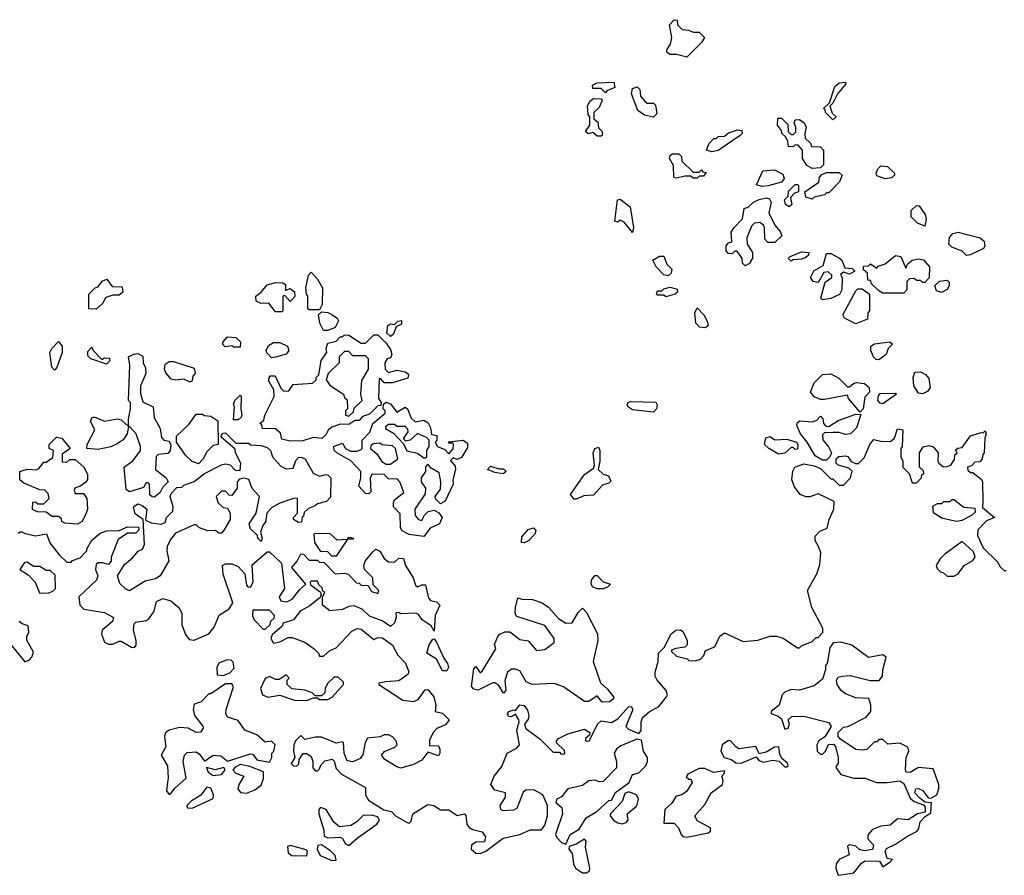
# Model space of a CAD drawing. Extents: x 2380107 to 2585170, y 384273 to 546161.
# Tile 185 of 256: x 2557829 to 2562546, y 423500 to 427600. Entities that reach past the tile are written whole.
import ezdxf

# ---------------------------------------------------------------- set-up
doc = ezdxf.new("R2010")
doc.units = 0

msp = doc.modelspace()

# ---------------------------------------------------------------- linework, layer by layer
at = {"layer": '0CON05XD'}
for points in [[(2561025, 427420), (2560975, 427432.5), (2560943, 427433), (2560930, 427445), (2560930, 427455), (2560947, 427483), (2560952.5, 427515), (2560942.5, 427575), (2560965, 427600), (2560978.3, 427598.3), (2560980, 427575), (2561003, 427553), (2561035, 427550), (2561055, 427540), (2561085, 427540), (2561110, 427515), (2561095, 427490), (2561025, 427420)], [(2560635, 427250), (2560615, 427270), (2560575, 427270), (2560573, 427287), (2560595, 427297.5), (2560675, 427300), (2560680, 427275), (2560641.7, 427258.3), (2560635, 427250)], [(2560865, 427132.5), (2560823, 427143), (2560790, 427165), (2560760, 427245), (2560765, 427270), (2560787.5, 427277.5), (2560800, 427265), (2560803, 427233), (2560821.7, 427211.7), (2560835, 427200), (2560865, 427200), (2560875, 427190), (2560881.7, 427148.3), (2560865, 427132.5)], [(2561725, 427120), (2561690, 427155), (2561688.3, 427168.3), (2561680, 427175), (2561708.3, 427201.7), (2561735, 427280), (2561755, 427297.5), (2561785, 427300), (2561787, 427293), (2561747.5, 427245), (2561725, 427200), (2561710, 427185), (2561721.7, 427151.7), (2561740, 427135), (2561725, 427120)], [(2560615, 427042.5), (2560595, 427042.5), (2560575, 427060), (2560553, 427053), (2560540, 427065), (2560560, 427095), (2560560, 427135), (2560552.5, 427145), (2560550, 427185), (2560560.7, 427209.3), (2560578.3, 427221.7), (2560615, 427220), (2560620, 427215), (2560605, 427180), (2560580, 427155), (2560580, 427125), (2560598.3, 427108.3), (2560601.7, 427081.7), (2560620, 427065), (2560620, 427045), (2560615, 427042.5)], [(2561625, 426887.5), (2561600.7, 426900.7), (2561580, 426935), (2561580, 426975), (2561558.3, 426998.3), (2561545, 427000), (2561535, 426990), (2561511.7, 426991.7), (2561508.3, 427018.3), (2561498.3, 427038.3), (2561480, 427055), (2561478.3, 427068.3), (2561460, 427095), (2561461.7, 427128.3), (2561478.3, 427128.3), (2561508.3, 427098.3), (2561510, 427065), (2561525, 427050), (2561535, 427050), (2561547, 427063), (2561547.5, 427085), (2561540, 427105), (2561545, 427120), (2561565, 427122.5), (2561587.5, 427105), (2561597.5, 427085), (2561590, 427055), (2561591.7, 427031.7), (2561618.3, 427008.3), (2561621.7, 426991.7), (2561665, 426990), (2561680, 426975), (2561680, 426905), (2561665, 426890), (2561625, 426887.5)], [(2561145, 426967.5), (2561120, 426975), (2561130, 427005), (2561155, 427030), (2561165, 427030), (2561175, 427040), (2561205, 427042.5), (2561225, 427057.5), (2561268.3, 427071.7), (2561288.3, 427068.3), (2561290, 427055), (2561280, 427045), (2561175, 426973.3), (2561145, 426967.5)], [(2561075, 426840), (2561055, 426840), (2561045, 426850), (2561015, 426850), (2560975, 426840), (2560963.6, 426843.6), (2560961.7, 426901.7), (2560942.5, 426935), (2560945, 426950), (2560955, 426957.5), (2560987.5, 426957.5), (2561000, 426945), (2561001.7, 426921.7), (2561055, 426870), (2561085, 426870), (2561095, 426880), (2561101.7, 426871.7), (2561118.3, 426868.3), (2561105, 426850), (2561085, 426850), (2561075, 426840)], [(2561975, 426837.5), (2561935, 426852.5), (2561932.5, 426865), (2561940, 426885), (2561955, 426900), (2561987, 426897), (2562020, 426865), (2562020, 426855), (2562005, 426842.5), (2561975, 426837.5)], [(2561385, 426800), (2561358.3, 426808.3), (2561390, 426875), (2561445, 426880), (2561485, 426860), (2561491.7, 426838.3), (2561479.3, 426820.7), (2561415, 426803.3), (2561385, 426800)], [(2561625, 426740), (2561595, 426750), (2561590, 426775), (2561658.3, 426821.7), (2561660, 426845), (2561671.7, 426858.3), (2561695, 426867.5), (2561755, 426867.5), (2561770, 426855), (2561756.4, 426823.6), (2561705, 426770), (2561695, 426770), (2561685, 426760), (2561635, 426750), (2561625, 426740)], [(2561515, 426702.5), (2561497.5, 426715), (2561493, 426737), (2561510, 426755), (2561511.7, 426778.3), (2561545, 426810), (2561555, 426810), (2561560, 426805), (2561560, 426775), (2561541.7, 426768.3), (2561521.7, 426748.3), (2561527.5, 426715), (2561515, 426702.5)], [(2561305, 426420), (2561292.5, 426432.5), (2561290, 426455), (2561275, 426480), (2561265, 426490), (2561255, 426490), (2561241.7, 426478.3), (2561225, 426480), (2561213, 426493), (2561213, 426517), (2561225, 426530), (2561240, 426535), (2561238.3, 426581.7), (2561252.5, 426605), (2561292.5, 426645), (2561300, 426695), (2561318.3, 426701.7), (2561343.9, 426726.1), (2561372.3, 426737.7), (2561405, 426746.7), (2561421.7, 426741.7), (2561430, 426725), (2561417.5, 426675), (2561446.7, 426615), (2561472.5, 426585), (2561480, 426565), (2561447, 426533), (2561413, 426533), (2561398.3, 426548.3), (2561397.5, 426605), (2561392.5, 426615), (2561375, 426627.5), (2561350, 426625), (2561335, 426610), (2561312.5, 426555), (2561313.6, 426523.6), (2561340, 426485), (2561340, 426455), (2561330, 426445), (2561330, 426435), (2561305, 426420)], [(2560765, 426580), (2560725, 426630), (2560705, 426640), (2560695, 426630), (2560680, 426635), (2560693, 426737), (2560705, 426740), (2560753.6, 426703.6), (2560770, 426605), (2560765, 426580)], [(2562165, 426610), (2562130, 426625), (2562100, 426655), (2562100, 426685), (2562125, 426710), (2562138.3, 426708.3), (2562167, 426667), (2562172.5, 426645), (2562165, 426610)], [(2562365, 426470), (2562345, 426490), (2562295, 426510), (2562280, 426525), (2562283, 426557), (2562300, 426575), (2562325, 426582.5), (2562430, 426555), (2562449.3, 426539.3), (2562452.5, 426515), (2562446.4, 426503.6), (2562385, 426472.5), (2562365, 426470)], [(2560935, 426372.5), (2560915, 426377.5), (2560877.5, 426415), (2560861.7, 426448.3), (2560895, 426467.5), (2560915, 426467.5), (2560929.3, 426429.3), (2560952.5, 426405), (2560950, 426385), (2560935, 426372.5)], [(2561525, 426442.5), (2561510, 426455), (2561520, 426465), (2561575, 426487.5), (2561610, 426485), (2561608.3, 426471.7), (2561595, 426460), (2561575, 426452.5), (2561535, 426450), (2561525, 426442.5)], [(2561675, 426257.5), (2561667.5, 426265), (2561688.3, 426341.7), (2561720, 426365), (2561720, 426375), (2561701.7, 426391.7), (2561681.7, 426388.3), (2561655, 426340), (2561630, 426345), (2561617.5, 426365), (2561633.6, 426396.4), (2561678.3, 426421.7), (2561695, 426480), (2561715, 426480), (2561757, 426457), (2561768.3, 426448.3), (2561781.7, 426411.7), (2561817.5, 426407.5), (2561830, 426395), (2561805, 426380), (2561775, 426390), (2561761.7, 426378.3), (2561770, 426365), (2561767.5, 426305), (2561756.1, 426283.9), (2561715, 426263.3), (2561675, 426257.5)], [(2562065, 426290), (2561965, 426290), (2561943, 426303), (2561910, 426335), (2561905, 426350), (2561891.7, 426351.7), (2561890, 426385), (2561871.7, 426401.7), (2561871.7, 426418.3), (2561895, 426420), (2561905, 426430), (2561935, 426410), (2561941.7, 426418.3), (2561975, 426430), (2562025, 426470), (2562050, 426465), (2562075, 426410), (2562081.7, 426428.3), (2562105, 426447.5), (2562135, 426453.3), (2562158.8, 426448.8), (2562187.5, 426415), (2562187, 426363), (2562165, 426340), (2562155, 426340), (2562145, 426350), (2562125, 426350), (2562115, 426360), (2562091.7, 426358.3), (2562080, 426345), (2562080, 426305), (2562065, 426290)], [(2559265, 426210), (2559215, 426210), (2559210, 426215), (2559210, 426275), (2559202.5, 426285), (2559200, 426315), (2559212.5, 426375), (2559225, 426390), (2559256.1, 426356.1), (2559278.8, 426315), (2559277.5, 426235), (2559265, 426210)], [(2558195, 426212.5), (2558160, 426215), (2558160, 426285), (2558190, 426315), (2558205, 426320), (2558223.6, 426346.4), (2558247, 426357), (2558271.7, 426321.7), (2558319.3, 426319.3), (2558322.5, 426295), (2558315, 426287.5), (2558305, 426280), (2558275, 426280), (2558241.7, 426268.3), (2558225, 426240), (2558195, 426212.5)], [(2559085, 426200), (2559055, 426200), (2559021.7, 426241.7), (2558985, 426240), (2558961.7, 426251.7), (2558960, 426275), (2558985.9, 426294.1), (2559015, 426330), (2559055, 426340), (2559089.3, 426339.3), (2559101.7, 426331.7), (2559101.7, 426301.7), (2559125, 426312.5), (2559146.1, 426296.1), (2559147, 426273), (2559125, 426250), (2559098.3, 426278.3), (2559090, 426275), (2559090, 426205), (2559085, 426200)], [(2562245, 426293.3), (2562220.7, 426300.7), (2562213, 426327), (2562235, 426347.5), (2562271.7, 426351.7), (2562281.7, 426341.7), (2562282.5, 426325), (2562273, 426307), (2562245, 426293.3)], [(2560925, 426272.5), (2560915, 426280), (2560885, 426280), (2560880, 426285), (2560885, 426300), (2560905, 426300), (2560915, 426310), (2560945, 426317.5), (2560978.3, 426308.3), (2560980, 426295), (2560970, 426285), (2560925, 426272.5)], [(2561835, 426142.5), (2561780, 426170), (2561772.5, 426185), (2561835, 426300), (2561845, 426310), (2561865, 426310), (2561900, 426285), (2561900, 426205), (2561892.5, 426195), (2561890, 426165), (2561835, 426142.5)], [(2559305, 426110), (2559285, 426110), (2559267.5, 426145), (2559260, 426185), (2559275, 426200), (2559305, 426196.2), (2559325, 426186.7), (2559349.3, 426169.3), (2559356.4, 426156.4), (2559340, 426125), (2559305, 426110)], [(2561115, 426123.3), (2561086.1, 426126.1), (2561067.5, 426145), (2561063.3, 426195), (2561075, 426220), (2561106.1, 426186.1), (2561123.3, 426155), (2561126.7, 426135), (2561115, 426123.3)], [(2559605, 426082.5), (2559588.3, 426098.3), (2559592.5, 426135), (2559605, 426142.5), (2559625, 426140), (2559640, 426155), (2559658.3, 426158.3), (2559658.3, 426141.7), (2559632.5, 426127.5), (2559618.3, 426091.7), (2559605, 426082.5)], [(2559125, 425580), (2559085, 425590), (2559078.3, 425618.3), (2559055, 425640), (2558991.7, 425641.7), (2558988.3, 425658.3), (2558980, 425665), (2558998.3, 425681.7), (2559002.5, 425705), (2559047.5, 425795), (2559047, 425827), (2559020.7, 425870.7), (2559027, 425893), (2559053, 425893), (2559080, 425835), (2559095, 425820), (2559118.3, 425821.7), (2559138.3, 425851.7), (2559231.7, 425858.3), (2559250, 425875), (2559250, 425885), (2559261.7, 425898.3), (2559273.6, 425966.4), (2559300, 426005), (2559297.5, 426025), (2559305, 426050), (2559345, 426060), (2559365, 426080), (2559375, 426080), (2559385, 426090), (2559405, 426087.5), (2559465, 426050), (2559485, 426050), (2559525, 426090), (2559545, 426090), (2559585, 426050), (2559605, 426020), (2559612.5, 425995), (2559605, 425980), (2559590, 425975), (2559577.5, 425955), (2559580, 425925), (2559595, 425910), (2559635, 425920), (2559675, 425912.5), (2559691.7, 425901.7), (2559688.3, 425881.7), (2559615, 425860), (2559575, 425860), (2559558.3, 425878.3), (2559551.7, 425878.3), (2559547.5, 425785), (2559560, 425765), (2559558.3, 425751.7), (2559545, 425750), (2559505, 425710), (2559471.7, 425698.3), (2559455, 425680), (2559435, 425680), (2559405, 425660), (2559365, 425662.5), (2559325, 425646.7), (2559307, 425633), (2559295, 425610), (2559277, 425593), (2559235, 425597.5), (2559185, 425582.5), (2559125, 425580)], [(2557995, 425920), (2557982.5, 425935), (2557973.3, 426005), (2557983.3, 426025), (2558015, 426057.5), (2558032.5, 426035), (2558032.5, 426005), (2558007, 425933), (2557995, 425920)], [(2558885, 426030), (2558855, 426030), (2558845, 426037.5), (2558813, 426033), (2558800, 426045), (2558803, 426057), (2558825, 426080), (2558865, 426077.5), (2558887, 426057), (2558885, 426030)], [(2559035, 425980), (2559013, 426003), (2559010, 426015), (2559020.7, 426039.3), (2559045, 426052.5), (2559075, 426052.5), (2559112.5, 426035), (2559117.5, 426015), (2559105, 425997.5), (2559055, 425982.5), (2559035, 425980)], [(2561945, 425970), (2561931.7, 425971.7), (2561920, 425985), (2561907.5, 426015), (2561907.5, 426035), (2561925, 426047.5), (2561997, 426057), (2562010, 426045), (2561990, 426025), (2561980, 425995), (2561945, 425970)], [(2558475, 425312.5), (2558463, 425313), (2558453, 425323), (2558450, 425375), (2558445, 425380), (2558435, 425380), (2558421.7, 425358.3), (2558355, 425337.5), (2558338.3, 425348.3), (2558330, 425455), (2558373, 425487), (2558407.5, 425535), (2558407.5, 425555), (2558387.5, 425615), (2558355, 425650), (2558350, 425650), (2558343.3, 425615), (2558325, 425587.5), (2558295, 425567.5), (2558265, 425552.5), (2558205, 425540), (2558150, 425545), (2558152.5, 425565), (2558188.8, 425635), (2558167.5, 425675), (2558175, 425692.5), (2558185, 425696.7), (2558235, 425676.7), (2558295, 425687.5), (2558315, 425682.5), (2558350, 425650), (2558350, 425685), (2558360, 425735), (2558360, 425765), (2558350, 425775), (2558356.7, 425945), (2558350, 425985), (2558375, 425997.5), (2558395, 426000), (2558418.3, 425988.3), (2558420, 425955), (2558431.7, 425931.7), (2558432.5, 425905), (2558407.5, 425845), (2558408.3, 425808.3), (2558418.3, 425768.3), (2558467.5, 425745), (2558473, 425693), (2558501.7, 425641.7), (2558508.3, 425598.3), (2558520, 425585), (2558545, 425580), (2558553, 425563), (2558550, 425535), (2558538.3, 425521.7), (2558493, 425517), (2558483, 425507), (2558480, 425445), (2558530, 425405), (2558540, 425385), (2558515, 425360), (2558502.5, 425335), (2558475, 425312.5)], [(2558245, 425950), (2558170, 425975), (2558155, 425990), (2558155, 426010), (2558175, 426030), (2558180, 426015), (2558221.7, 425971.7), (2558235, 425980), (2558258.3, 425978.3), (2558260, 425965), (2558245, 425950)], [(2559405, 425700), (2559428.3, 425721.7), (2559431.7, 425738.3), (2559470, 425775), (2559462.5, 425805), (2559468.3, 425871.7), (2559500, 425925), (2559500, 425975), (2559485, 425990), (2559425, 425990), (2559405, 426010), (2559385, 426010), (2559360, 425985), (2559360, 425955), (2559307.5, 425905), (2559297.5, 425875), (2559317, 425847), (2559380, 425805), (2559385, 425790), (2559398.3, 425778.3), (2559400, 425735), (2559390, 425725), (2559390, 425705), (2559405, 425700)], [(2558645, 425862.5), (2558615, 425877.5), (2558575, 425873.3), (2558555, 425877.5), (2558528.3, 425908.3), (2558522.5, 425925), (2558525, 425950), (2558545, 425962.5), (2558565, 425962.5), (2558665, 425930), (2558670, 425905), (2558658.3, 425891.7), (2558655, 425870), (2558645, 425862.5)], [(2561855, 425720), (2561800, 425785), (2561795, 425800), (2561685, 425780), (2561665, 425780), (2561635, 425792.5), (2561617.5, 425815), (2561635, 425860), (2561675, 425900), (2561715, 425902.5), (2561753, 425883), (2561795, 425840), (2561805, 425840), (2561823, 425857), (2561838.3, 425861.7), (2561877, 425857), (2561898.3, 425838.3), (2561900, 425815), (2561878.3, 425791.7), (2561870, 425735), (2561855, 425720)], [(2562155, 425807.5), (2562135, 425810), (2562112.5, 425845), (2562110, 425885), (2562118.3, 425911.7), (2562145, 425912.5), (2562169.3, 425899.3), (2562185, 425880), (2562191.7, 425838.3), (2562179.3, 425820.7), (2562165, 425812.5), (2562155, 425807.5)], [(2561965, 425760), (2561951.7, 425761.7), (2561940, 425775), (2561943, 425797), (2561951.7, 425808.3), (2562025, 425810), (2562030, 425805), (2561965, 425760)], [(2558875, 425682.5), (2558853, 425683), (2558857.5, 425745), (2558852.5, 425755), (2558860, 425775), (2558885, 425800), (2558890, 425795), (2558887.5, 425735), (2558892.5, 425705), (2558890, 425695), (2558875, 425682.5)], [(2559765, 425123.3), (2559695, 425132.5), (2559660.7, 425150.7), (2559652.5, 425165), (2559651.7, 425231.7), (2559620, 425265), (2559620, 425285), (2559625, 425300), (2559670, 425335), (2559650, 425385), (2559638.3, 425398.3), (2559595, 425400), (2559575, 425420), (2559518.3, 425421.7), (2559507.5, 425405), (2559511.7, 425338.3), (2559501.7, 425328.3), (2559485, 425330), (2559453.3, 425365), (2559463.8, 425405), (2559462.5, 425435), (2559416.1, 425486.1), (2559347.5, 425525), (2559337.5, 425535), (2559332.5, 425555), (2559375, 425570), (2559390, 425545), (2559413, 425533), (2559445, 425532.5), (2559465, 425540), (2559470, 425545), (2559470, 425585), (2559507, 425623), (2559520, 425665), (2559580, 425715), (2559580, 425725), (2559570, 425735), (2559571.7, 425758.3), (2559585, 425767.5), (2559605, 425760), (2559635, 425720), (2559675, 425742.5), (2559687.5, 425735), (2559705, 425690), (2559723, 425673), (2559765, 425681.2), (2559785, 425670), (2559796.7, 425645), (2559801.7, 425611.7), (2559827, 425607), (2559827.5, 425585), (2559820, 425575), (2559830, 425555), (2559865, 425540), (2559885, 425520), (2559906.1, 425543.9), (2559907.5, 425565), (2559905, 425570), (2559885, 425570), (2559883, 425577), (2559954.1, 425585.9), (2559975, 425570), (2559975, 425550), (2559945, 425502.5), (2559925, 425492.5), (2559905, 425500), (2559893, 425487), (2559915, 425460), (2559917.5, 425445), (2559903.3, 425395), (2559906.4, 425373.6), (2559867, 425293), (2559845, 425280), (2559823, 425303), (2559820, 425315), (2559845, 425350), (2559846.7, 425385), (2559838.3, 425428.3), (2559800.7, 425450.7), (2559785, 425470), (2559773, 425457), (2559772.5, 425435), (2559752.5, 425405), (2559752.5, 425385), (2559772.5, 425355), (2559771.7, 425328.3), (2559722.5, 425255), (2559723.9, 425223.9), (2559740, 425205), (2559755, 425200), (2559767.5, 425225), (2559786.2, 425243.8), (2559815, 425250), (2559836.4, 425236.4), (2559852.5, 425215), (2559840, 425185), (2559796, 425164), (2559765, 425123.3)], [(2560865, 425720), (2560765, 425731.2), (2560745, 425742.5), (2560740, 425755), (2560744.1, 425765.9), (2560755, 425770), (2560877, 425767), (2560882.5, 425755), (2560880, 425735), (2560865, 425720)], [(2558685, 425472.5), (2558655, 425482.5), (2558623.6, 425513.6), (2558580, 425575), (2558580, 425605), (2558639.3, 425660.7), (2558675, 425710), (2558705, 425710), (2558713, 425703), (2558745, 425700), (2558778.3, 425678.3), (2558780, 425565), (2558755, 425560), (2558725, 425530), (2558707.5, 425495), (2558685, 425472.5)], [(2561695, 425490), (2561675, 425490), (2561640.7, 425510.7), (2561602.5, 425575), (2561570, 425615), (2561552.5, 425655), (2561555, 425670), (2561565, 425677.5), (2561627, 425673), (2561648.3, 425681.7), (2561665, 425700), (2561677, 425687), (2561680, 425665), (2561691.7, 425651.7), (2561705, 425650), (2561750.4, 425679.5), (2561835, 425710), (2561858.3, 425708.3), (2561837.5, 425645), (2561810, 425615), (2561785, 425612.5), (2561755, 425622.5), (2561725, 425622.5), (2561685, 425620), (2561675, 425610), (2561676.7, 425586.7), (2561703.6, 425553.6), (2561717.5, 425525), (2561710, 425505), (2561695, 425490)], [(2558355, 424863.8), (2558335, 424873.3), (2558308.3, 424898.3), (2558296.7, 424935), (2558330.4, 424989.5), (2558369.3, 425020.7), (2558397, 425053), (2558416.4, 425063.6), (2558427.5, 425085), (2558420, 425205), (2558382.7, 425232.7), (2558374, 425266), (2558395, 425280), (2558415, 425272.5), (2558437.5, 425255), (2558431.7, 425201.7), (2558458.3, 425188.3), (2558507, 425183), (2558525, 425190), (2558532.5, 425215), (2558562.5, 425245), (2558563.3, 425265), (2558550, 425315), (2558555, 425330), (2558581.7, 425358.3), (2558605, 425360), (2558615, 425370), (2558665, 425386.7), (2558713.9, 425426.1), (2558795, 425467.5), (2558815, 425472.5), (2558837, 425467), (2558861.7, 425441.7), (2558885, 425440), (2558887.5, 425475), (2558862.5, 425525), (2558861.7, 425541.7), (2558791.7, 425601.7), (2558801.7, 425618.3), (2558815, 425620), (2558865, 425570), (2558925, 425570), (2558935, 425562.5), (2558985, 425560), (2559015, 425550), (2559030, 425535), (2559040, 425505), (2559080, 425460), (2559105, 425447.5), (2559139.3, 425450.7), (2559151.7, 425488.3), (2559165, 425502.5), (2559175, 425503.3), (2559196.7, 425495), (2559235, 425427.5), (2559265, 425413.3), (2559295, 425420), (2559307, 425417), (2559320, 425405), (2559318.3, 425311.7), (2559298.3, 425291.7), (2559255, 425280), (2559245, 425270), (2559211.7, 425258.3), (2559191.7, 425238.3), (2559188.3, 425221.7), (2559181.7, 425218.3), (2559178.3, 425191.7), (2559165, 425190), (2559140, 425205), (2559140, 425215), (2559160, 425235), (2559160, 425305), (2559145, 425307.5), (2559075, 425282.5), (2559037, 425263), (2559012.5, 425235), (2559007, 425193), (2558995, 425180), (2558982.5, 425145), (2558990, 425115), (2558985, 425100), (2558970, 425115), (2558968.3, 425128.3), (2558935, 425160), (2558927.5, 425185), (2558962.5, 425235), (2558977.5, 425315), (2558943, 425353), (2558926.4, 425396.4), (2558905, 425402.5), (2558881.7, 425398.3), (2558870, 425385), (2558870, 425355), (2558845, 425320), (2558831.7, 425321.7), (2558815, 425340), (2558795, 425340), (2558770, 425315), (2558780, 425285), (2558803, 425263), (2558825, 425260), (2558837.5, 425235), (2558837.5, 425205), (2558805, 425150), (2558795, 425140), (2558785, 425140), (2558765, 425152.5), (2558730.7, 425150.7), (2558690, 425165), (2558675, 425180), (2558665, 425180), (2558575, 425138.8), (2558551.3, 425108.7), (2558535.8, 425075), (2558533.8, 425055), (2558543, 425007), (2558502.5, 424935), (2558480, 424920), (2558430.4, 424909.5), (2558355, 424863.8)], [(2559398.3, 424048.3), (2559383.3, 424085), (2559380, 424135), (2559375, 424140), (2559345, 424132.5), (2559275, 424162.5), (2559245, 424162.5), (2559195, 424150), (2559175, 424170), (2559150, 424145), (2559142.5, 424125), (2559140, 424095), (2559147.5, 424065), (2559130, 424035), (2559140, 424025), (2559155, 424022.5), (2559166.1, 424033.9), (2559167.5, 424055), (2559186.7, 424083.3), (2559205, 424083.8), (2559225, 424070), (2559233.3, 424045), (2559232.5, 424015), (2559245, 424000), (2559255, 424000), (2559265, 424010), (2559271.7, 424028.3), (2559291.2, 424048.8), (2559326.2, 424056.2), (2559336.2, 424046.2), (2559345, 424012.5), (2559370, 423985), (2559485, 423920), (2559486.2, 423885), (2559500.4, 423860.5), (2559573, 423813), (2559610, 423805), (2559630, 423785), (2559685, 423752.5), (2559695, 423750), (2559705, 423760), (2559712.5, 423795), (2559785, 423840), (2559812.5, 423835), (2559845, 423814), (2559885, 423813.3), (2559925, 423786.7), (2559960, 423795), (2559966.1, 423786.1), (2559971.2, 423745), (2559980.4, 423730.5), (2559999.6, 423719.5), (2560045, 423708.8), (2560060, 423685), (2560055, 423660), (2560015, 423658.8), (2559993.8, 423645), (2559992.5, 423625), (2560015, 423606), (2560035, 423603.8), (2560062.5, 423615), (2560145, 423677.5), (2560225, 423696), (2560275, 423718), (2560328.3, 423718.3), (2560345, 423740), (2560357.5, 423785), (2560357.5, 423835), (2560335.9, 423885.9), (2560295, 423907.5), (2560255, 423910), (2560241.7, 423898.3), (2560210, 423820), (2560195, 423812), (2560145, 423808.6), (2560134.2, 423815), (2560131.1, 423835), (2560156.2, 423875), (2560156.7, 423895), (2560105, 423908.1), (2560086.7, 423935), (2560101.4, 423975), (2560138.8, 424021.2), (2560164, 424085), (2560210.4, 424109.5), (2560223.8, 424125), (2560211.2, 424195), (2560222.5, 424235), (2560220, 424245), (2560205, 424272.5), (2560185, 424260), (2560170.7, 424260.7), (2560166.7, 424275), (2560173.3, 424285), (2560192.5, 424292.5), (2560205, 424290), (2560225, 424316.7), (2560245, 424313.3), (2560261.2, 424291.2), (2560268, 424265), (2560265, 424247.5), (2560247.5, 424225), (2560253.6, 424203.6), (2560323, 424153), (2560385, 424090), (2560415, 424090), (2560421.7, 424081.7), (2560435, 424080), (2560440, 424085), (2560438.3, 424098.3), (2560400, 424135), (2560400, 424145), (2560410, 424155), (2560455, 424177.5), (2560535, 424200), (2560560, 424185), (2560558.3, 424171.7), (2560540, 424155), (2560540, 424145), (2560557, 424143), (2560597.5, 424225), (2560615, 424240), (2560665, 424232.5), (2560695, 424250), (2560745, 424306.7), (2560758.3, 424308.3), (2560765.8, 424294.2), (2560733.6, 424213.6), (2560745, 424200), (2560795, 424180), (2560806.7, 424193.3), (2560806.2, 424235), (2560813.1, 424256.9), (2560845, 424284), (2560891.7, 424308.3), (2560927.5, 424355), (2560932.5, 424365), (2560926.7, 424385), (2560883.3, 424435), (2560873.3, 424455), (2560873, 424473), (2560887.5, 424525), (2560890, 424565), (2560917.5, 424592.5), (2560948, 424655), (2560972.5, 424675), (2560995, 424676.2), (2561007.3, 424667.3), (2561026.7, 424625), (2561027.5, 424605), (2561015, 424592.5), (2560973, 424587), (2560951.7, 424578.3), (2560951.7, 424571.7), (2560975, 424550), (2561027, 424537), (2561035, 424530), (2561065, 424527.5), (2561090, 424535), (2561107, 424553), (2561115, 424577.5), (2561160, 424595), (2561183.9, 424646.1), (2561205, 424662.5), (2561295, 424620), (2561365, 424626.7), (2561423.9, 424646.1), (2561455, 424646.2), (2561486.1, 424636.1), (2561555, 424590), (2561565, 424590), (2561575, 424600), (2561625, 424620), (2561645, 424640), (2561655, 424640), (2561677, 424663), (2561677.5, 424685), (2561624.1, 424784.1), (2561603.8, 424865), (2561647.5, 424945), (2561661.7, 424988.3), (2561667.5, 425045), (2561658.3, 425071.7), (2561640, 425105), (2561640, 425125), (2561661.7, 425148.3), (2561697, 425163), (2561706.7, 425205), (2561730, 425255), (2561731.7, 425291.7), (2561655, 425327.5), (2561615, 425313.3), (2561595, 425313.8), (2561567.5, 425325), (2561541.7, 425361.7), (2561527.5, 425395), (2561533.6, 425436.4), (2561542.5, 425455), (2561585, 425472.5), (2561635, 425462.5), (2561665, 425450), (2561715, 425400), (2561725, 425400), (2561755, 425370), (2561775, 425370), (2561810, 425405), (2561817, 425437), (2561801.7, 425451.7), (2561750, 425465), (2561740, 425475), (2561740, 425495), (2561753, 425507), (2561785, 425510), (2561796.4, 425506.4), (2561813.3, 425483.3), (2561833, 425473), (2561847, 425473), (2561875, 425500), (2561903, 425567), (2561921.7, 425588.3), (2561955, 425580), (2562001.7, 425578.3), (2562020, 425595), (2562035, 425640), (2562060, 425635), (2562057.5, 425555), (2562050, 425545), (2562050, 425505), (2562060, 425485), (2562060, 425455), (2562090, 425425), (2562105, 425380), (2562125, 425380), (2562150, 425405), (2562151.7, 425418.3), (2562160, 425425), (2562158.3, 425438.3), (2562140, 425455), (2562140, 425525), (2562157, 425553), (2562185, 425560), (2562205, 425552.5), (2562230, 425525), (2562227.5, 425485), (2562232.5, 425475), (2562255, 425457.5), (2562271.7, 425458.3), (2562290, 425465), (2562308.3, 425491.7), (2562310, 425515), (2562320, 425525), (2562311.7, 425538.3), (2562323, 425547), (2562345, 425550), (2562384.2, 425605.8), (2562435, 425622.5), (2562445, 425620), (2562455, 425630), (2562460, 425615), (2562452.5, 425595), (2562450, 425525), (2562443, 425517), (2562440, 425495), (2562428.3, 425481.7), (2562405, 425480), (2562388.3, 425461.7), (2562370, 425455), (2562371.7, 425441.7), (2562385, 425430), (2562395, 425430), (2562436.4, 425396.4), (2562442.5, 425385), (2562443, 425293), (2562441.7, 425261.7), (2562500, 425215), (2562461.7, 425198.3), (2562420, 425155), (2562418.3, 425128.3), (2562445, 425070), (2562515, 425000), (2562525, 424980), (2562545, 424960), (2562555, 424960)], [(2559775, 425500), (2559780, 425505), (2559780, 425535), (2559790, 425555), (2559790, 425585), (2559778.3, 425598.3), (2559735, 425617.5), (2559700, 425585), (2559675, 425580), (2559670, 425595), (2559690, 425625), (2559688.3, 425638.3), (2559675, 425650), (2559635, 425650), (2559625, 425660), (2559595, 425660), (2559581.7, 425648.3), (2559581.7, 425641.7), (2559619.3, 425619.3), (2559668.3, 425568.3), (2559683.6, 425533.6), (2559735, 425522.5), (2559765, 425500), (2559775, 425500)], [(2558105, 425183.3), (2558045, 425187.5), (2558030, 425195), (2558028.3, 425208.3), (2558015, 425220), (2557985, 425220), (2557955, 425240), (2557915, 425242.5), (2557895, 425250), (2557890, 425255), (2557891.7, 425288.3), (2557905, 425290), (2557915, 425280), (2557945, 425280), (2557970, 425305), (2557965, 425330), (2557950, 425345), (2557925, 425347.5), (2557848.3, 425378.3), (2557830, 425395), (2557830, 425435), (2557865, 425446.7), (2557907, 425443), (2557920, 425450), (2557945, 425480), (2557955, 425480), (2557988.3, 425501.7), (2557990, 425535), (2557970, 425545), (2557970, 425565), (2558005, 425600), (2558030, 425595), (2558070, 425545), (2558031.7, 425518.3), (2558031.7, 425481.7), (2558055, 425480), (2558068.3, 425491.7), (2558095, 425492.5), (2558136.4, 425456.4), (2558153, 425423), (2558153, 425397), (2558146.4, 425383.6), (2558117, 425363), (2558095, 425357.5), (2558090, 425345), (2558095, 425330), (2558135, 425330), (2558150, 425305), (2558153.3, 425255), (2558147.5, 425235), (2558127.5, 425195), (2558105, 425183.3)], [(2559605, 425470), (2559640, 425495), (2559630, 425545), (2559615, 425557.5), (2559565, 425562.5), (2559555, 425570), (2559521.7, 425568.3), (2559511.7, 425558.3), (2559510, 425545), (2559539.3, 425519.3), (2559563.6, 425483.6), (2559585, 425470), (2559605, 425470)], [(2561465, 425517.5), (2561417.5, 425545), (2561397.5, 425565), (2561403.6, 425596.4), (2561425, 425602.5), (2561447, 425587), (2561505, 425590), (2561550, 425575), (2561557.5, 425565), (2561555, 425542.5), (2561545, 425540), (2561535, 425550), (2561525, 425550), (2561495, 425522.5), (2561465, 425517.5)], [(2560495, 425302.5), (2560485, 425302.5), (2560467.5, 425325), (2560535, 425420), (2560578.3, 425451.7), (2560582.5, 425465), (2560576.2, 425525), (2560584.1, 425545.9), (2560601.7, 425551.7), (2560608.8, 425535), (2560608, 425485), (2560600, 425445), (2560625, 425422.5), (2560650, 425415), (2560661.7, 425388.3), (2560651.7, 425378.3), (2560620.7, 425369.3), (2560578.3, 425321.7), (2560531.7, 425318.3), (2560495, 425302.5)], [(2560145, 425423.3), (2560105, 425430), (2560070, 425445), (2560085, 425460), (2560125, 425447.5), (2560147, 425447), (2560160, 425435), (2560145, 425423.3)], [(2562315, 425197.5), (2562345, 425202.5), (2562390, 425225), (2562408.3, 425241.7), (2562407, 425257), (2562353, 425263), (2562305, 425300), (2562295, 425300), (2562285, 425290), (2562255, 425290), (2562245, 425280), (2562225, 425280), (2562203, 425267), (2562205, 425240), (2562245, 425212.5), (2562315, 425197.5)], [(2557820.7, 425139.3), (2557835, 425147.5), (2557855, 425137.5), (2557905, 425127.5), (2557957, 425137), (2557973.9, 425093.9), (2558017.5, 425035), (2558055, 425000), (2558075, 425000), (2558081.7, 425008.3), (2558118.3, 425021.7), (2558150, 425055), (2558150, 425065), (2558173.6, 425106.4), (2558215, 425140), (2558245, 425150), (2558305, 425152.5), (2558345, 425170), (2558398.3, 425168.3), (2558400, 425155), (2558385, 425140), (2558345, 425140), (2558300.7, 425109.3), (2558266.7, 425025), (2558267.5, 425005), (2558255, 424990), (2558225, 424997.5), (2558205, 424997.5), (2558195, 424990), (2558192.5, 424965), (2558202.5, 424935), (2558197.5, 424915), (2558112.5, 424835), (2558116.7, 424795), (2558135.9, 424775.9), (2558235, 424759.2), (2558277.5, 424735), (2558273, 424717), (2558223.3, 424675), (2558221.2, 424655), (2558235, 424617.5), (2558255, 424607.5), (2558275, 424607.5), (2558305, 424622.5), (2558315, 424622.5), (2558365, 424592.5), (2558378.3, 424591.7), (2558386.4, 424603.6), (2558387.5, 424625), (2558373.9, 424673.9), (2558376.7, 424705), (2558385, 424713.3), (2558435, 424721.2), (2558449.6, 424730.5), (2558473.3, 424765), (2558485, 424812.5), (2558515, 424826.2), (2558552.5, 424815), (2558592.3, 424782.3), (2558606.2, 424755), (2558605, 424700), (2558623.9, 424653.9), (2558640.7, 424630.7), (2558665, 424627.5), (2558735, 424657.5), (2558760.7, 424689.3), (2558783.9, 424746.1), (2558833, 424777), (2558850, 424805), (2558803, 424943), (2558800, 424985), (2558815, 424992.5), (2558845, 424993.3), (2558875, 424980), (2558906.7, 424945), (2558915, 424890), (2558921.7, 424881.7), (2558935, 424880), (2558947.5, 424905), (2558943, 424987), (2559015, 425050), (2559025, 425050), (2559082.5, 424995), (2559097.5, 424875), (2559072.5, 424835), (2559080, 424815), (2559108.8, 424811.2), (2559135, 424822.5), (2559170.7, 424869.3), (2559200, 424895), (2559132.5, 424975), (2559157.5, 425005), (2559175, 425040), (2559188.3, 425038.3), (2559215, 425010), (2559255, 425010), (2559265, 425000), (2559288.3, 424998.3), (2559340, 424945), (2559385, 424947.5), (2559402.5, 424942.5), (2559441.7, 424901.7), (2559455, 424900), (2559465, 424890), (2559498.3, 424888.3), (2559515, 424860), (2559545, 424850), (2559550, 424865), (2559521.7, 424891.7), (2559520, 424925), (2559480, 424965), (2559477.5, 424985), (2559483.9, 425006.1), (2559520.7, 425049.3), (2559535, 425062.5), (2559553.6, 425053.6), (2559575, 425017.5), (2559595, 425002.5), (2559625, 425000), (2559645, 425020), (2559668.3, 425018.3), (2559676.7, 424985), (2559713.8, 424925), (2559725, 424890), (2559735, 424882.5), (2559755, 424892.5), (2559772.5, 424892.5), (2559787.7, 424827.7), (2559796.4, 424816.4), (2559825, 424810), (2559841.2, 424795), (2559820, 424745), (2559815, 424670), (2559800, 424695), (2559757.5, 424725), (2559739.3, 424749.3), (2559726.4, 424756.4), (2559655, 424752.5), (2559645, 424760), (2559631.7, 424758.3), (2559632.5, 424735), (2559625, 424710), (2559605, 424692.5), (2559565, 424718.8), (2559505, 424742.5), (2559470, 424775), (2559431.7, 424791.7), (2559405, 424787.5), (2559376.1, 424773.9), (2559315, 424767.5), (2559280, 424795), (2559280, 424835), (2559290, 424855), (2559281.7, 424861.7), (2559278.3, 424878.3), (2559261.7, 424891.7), (2559255, 424910), (2559225, 424910), (2559220, 424905), (2559221.7, 424891.7), (2559268.3, 424858.3), (2559272.5, 424845), (2559268.3, 424831.7), (2559218.3, 424791.7), (2559172.5, 424765), (2559140, 424725), (2559091.7, 424708.3), (2559086.4, 424693.6), (2559038.3, 424651.7), (2559032.5, 424635), (2559045, 424612.5), (2559075, 424618.8), (2559115, 424638.8), (2559135, 424640), (2559195, 424616.7), (2559240, 424585), (2559260, 424565), (2559265, 424550), (2559285, 424550), (2559315, 424577.5), (2559345, 424590), (2559420.7, 424669.3), (2559445, 424682.5), (2559465, 424680), (2559525, 424630), (2559545, 424640), (2559567.7, 424637.7), (2559615, 424602.5), (2559640, 424555), (2559677, 424517), (2559692.5, 424475), (2559688.3, 424461.7), (2559645, 424432.5), (2559583.6, 424426.4), (2559550, 424420), (2559550, 424415), (2559665, 424340), (2559717, 424333), (2559738.3, 424341.7), (2559771.7, 424388.3), (2559785, 424390), (2559812.5, 424355), (2559822.5, 424315), (2559820, 424285), (2559855, 424276.7), (2559886.7, 424245), (2559868.3, 424221.7), (2559827, 424203), (2559810, 424185), (2559793, 424147), (2559791.7, 424121.7), (2559835, 424120), (2559842.5, 424105), (2559842.5, 424085), (2559835, 424072.5), (2559785, 424090), (2559755, 424052.5), (2559715, 424031.2), (2559655, 424013.3), (2559635, 424020), (2559577.5, 424055), (2559562.5, 424075), (2559576.4, 424093.6), (2559626.1, 424113.9), (2559637.5, 424125), (2559632.5, 424145), (2559615, 424163.3), (2559595, 424172.5), (2559575, 424172.5), (2559556.4, 424163.6), (2559495, 424157.5), (2559483.9, 424136.1), (2559472.5, 424077.5), (2559460, 424060), (2559425, 424043.8), (2559398.3, 424048.3)], [(2560245, 425093.3), (2560232.5, 425095), (2560235, 425122.5), (2560265, 425156.7), (2560290, 425165), (2560301.7, 425151.7), (2560297.5, 425135), (2560267.5, 425105), (2560245, 425093.3)], [(2559345, 425030), (2559325, 425030), (2559305, 425050), (2559271.7, 425051.7), (2559242.5, 425095), (2559240, 425135), (2559245, 425140), (2559315, 425137.5), (2559348.3, 425108.3), (2559400, 425110), (2559405, 425120), (2559430, 425115), (2559425, 425110), (2559400, 425110), (2559345, 425030)], [(2562273, 424933), (2562305, 424933.3), (2562325.9, 424944.1), (2562353.3, 424985), (2562395, 425008.8), (2562406.2, 425025), (2562399.3, 425049.3), (2562345, 425100), (2562260.7, 425039.3), (2562237.5, 425015), (2562220, 424985), (2562225, 424970), (2562240, 424955), (2562255, 424950), (2562273, 424933)], [(2557965, 424852.5), (2557988.3, 424861.7), (2558000, 424875), (2557998.3, 424938.3), (2557975, 424960), (2557955, 424960), (2557925, 424980), (2557895, 424980), (2557865, 425000), (2557851.7, 424998.3), (2557830, 424965), (2557869.3, 424939.3), (2557902.5, 424905), (2557923.6, 424853.6), (2557965, 424852.5)], [(2560625, 424872.5), (2560595, 424872.5), (2560573, 424883), (2560566.7, 424896.7), (2560568, 424915), (2560585, 424936.7), (2560595, 424936.7), (2560625, 424906.7), (2560660, 424895), (2560645, 424880), (2560625, 424872.5)], [(2560619.3, 424329.3), (2560595, 424360), (2560555, 424332.5), (2560535, 424333.3), (2560435, 424403.3), (2560389.3, 424419.3), (2560283.6, 424413.6), (2560255, 424427.5), (2560225, 424480), (2560205, 424487.5), (2560185, 424487.5), (2560166.4, 424473.6), (2560153, 424433), (2560157.5, 424385), (2560147, 424373), (2560125, 424410), (2560105, 424422.5), (2560095, 424422.5), (2560025, 424386.7), (2560005, 424391.2), (2559993.8, 424405), (2560005, 424490), (2560015, 424500), (2560035, 424470), (2560045, 424477.5), (2560110, 424585), (2560103.6, 424606.4), (2560120, 424645), (2560130, 424655), (2560153, 424667), (2560177, 424667), (2560225, 424630), (2560265, 424623.3), (2560305, 424577.5), (2560345, 424582.5), (2560390, 424615), (2560390, 424635), (2560345, 424697.5), (2560210.7, 424740.7), (2560202.5, 424755), (2560203.6, 424783.6), (2560215, 424830), (2560235, 424823.3), (2560285, 424821.2), (2560332.5, 424805), (2560362.5, 424785), (2560410.7, 424730.7), (2560445, 424707.5), (2560475, 424710), (2560505, 424760), (2560525, 424780), (2560545, 424760), (2560597.7, 424657.7), (2560598.8, 424625), (2560576, 424525), (2560611.7, 424421.7), (2560645, 424392.5), (2560673.3, 424355), (2560673.3, 424345), (2560655, 424331.2), (2560619.3, 424329.3)], [(2559005, 424680), (2559028.3, 424701.7), (2559031.7, 424718.3), (2559048.3, 424731.7), (2559050, 424745), (2559025, 424770), (2558945, 424770), (2558943.6, 424743.6), (2558952.5, 424725), (2558995, 424680), (2559005, 424680)], [(2557785, 424607.5), (2557853, 424523), (2557875, 424532.5), (2557886.7, 424545), (2557895, 424570), (2557863, 424627), (2557862.5, 424645), (2557872.5, 424665), (2557870, 424695), (2557840, 424705), (2557827, 424717)], [(2559875, 424480), (2559855, 424480), (2559825.9, 424535.9), (2559780, 424565), (2559790, 424605), (2559808.3, 424631.7), (2559815, 424632.5), (2559825, 424617.5), (2559860.3, 424540.3), (2559878, 424515), (2559882.5, 424495), (2559875, 424480)], [(2561750, 423500), (2561775, 423503.8), (2561825, 423511.2), (2561861.4, 423558.6), (2561880.3, 423569.7), (2561947.5, 423567.5), (2561965, 423540), (2562000, 423565), (2562010, 423575), (2561985, 423580), (2561976, 423615), (2561981.2, 423628.8), (2562025, 423648.8), (2562081.7, 423688.3), (2562128.3, 423711.7), (2562137.5, 423725), (2562143.8, 423756.2), (2562167.5, 423782.5), (2562195, 423800), (2562197, 423847), (2562165, 423850), (2562140.7, 423870.7), (2562117.5, 423895), (2562122.5, 423915), (2562135, 423916.7), (2562156.1, 423906.1), (2562181.7, 423871.7), (2562195, 423870), (2562222.5, 423885), (2562233.3, 423915), (2562233.3, 423935), (2562205, 424010), (2562135, 424016.2), (2562095, 423992), (2562076.7, 423995), (2562072.5, 424005), (2562076.7, 424065), (2562088.8, 424095), (2562083.3, 424113.3), (2562070.7, 424120.7), (2562045, 424132.5), (2561988.3, 424128.3), (2561965, 424150), (2561945, 424150), (2561935, 424140), (2561925, 424140), (2561887, 424103), (2561865, 424100), (2561835, 424103.3), (2561761.7, 424151.7), (2561750, 424165), (2561750, 424185), (2561775, 424210), (2561797, 424213), (2561885, 424257.5), (2561907.5, 424285), (2561906.7, 424315), (2561896.7, 424346.7), (2561835, 424350), (2561785, 424370), (2561764, 424385), (2561745.8, 424415), (2561742, 424435), (2561750.3, 424449.7), (2561770, 424455), (2561807.7, 424457.7), (2561904.1, 424434.1), (2561945.9, 424434.1), (2561963.3, 424455), (2561963.8, 424485), (2561980, 424545), (2561965, 424556.2), (2561895, 424544), (2561815, 424603.3), (2561763.6, 424616.4), (2561726.4, 424613.6), (2561710.7, 424589.3), (2561697.5, 424515), (2561690, 424505), (2561690, 424485), (2561675, 424440), (2561635, 424407.5), (2561565, 424387.5), (2561525, 424390), (2561495, 424377.5), (2561482.5, 424365), (2561467.5, 424315), (2561430, 424285), (2561430, 424275), (2561462.7, 424262.7), (2561479.3, 424249.3), (2561495, 424200), (2561510, 424205), (2561517.5, 424225), (2561510, 424245), (2561528.3, 424261.7), (2561585, 424262.5), (2561705, 424232.5), (2561717, 424213), (2561686.4, 424163.6), (2561657.5, 424145), (2561647.5, 424125), (2561650, 424095), (2561665, 424080), (2561675, 424080), (2561690, 424095), (2561703.6, 424126.4), (2561728.3, 424128.3), (2561737, 424117), (2561750, 424065), (2561750, 424035), (2561740, 424025), (2561740, 424015), (2561763.6, 423983.6), (2561825, 423966.2), (2561880, 423965), (2561934.1, 423944.1), (2561985.8, 423944.2), (2562045, 423953.3), (2562065, 423940), (2562095, 423870), (2562115, 423853.3), (2562158.3, 423838.3), (2562167, 423827), (2562167.5, 423802.5), (2562130, 423795), (2562085, 423766.2), (2562035, 423770), (2561999.6, 423740.5), (2561955, 423736.2), (2561915, 423720), (2561893.3, 423695), (2561892.5, 423685), (2561892.5, 423675), (2561918.8, 423645), (2561915, 423623.3), (2561877, 423617), (2561853, 423623), (2561835, 423640), (2561805, 423646.7), (2561795, 423640), (2561802.5, 423597.5), (2561755, 423576), (2561740, 423555), (2561739.2, 423535), (2561750, 423500)], [(2558805, 424457.5), (2558815, 424462.5), (2558835, 424470), (2558857, 424493), (2558851.7, 424521.7), (2558841.7, 424531.7), (2558825, 424532.5), (2558785, 424517.5), (2558773, 424497), (2558775, 424460), (2558805, 424457.5)], [(2559205, 424337.5), (2559235, 424350), (2559255, 424350), (2559265, 424342.5), (2559305, 424342.5), (2559326.4, 424353.6), (2559380, 424415), (2559380, 424425), (2559355, 424450), (2559335, 424450), (2559305, 424420), (2559293, 424397), (2559290, 424375), (2559275, 424360), (2559245, 424360), (2559230, 424375), (2559195, 424386.7), (2559133, 424393), (2559110, 424415), (2559110, 424435), (2559120, 424445), (2559105, 424460), (2559071.7, 424438.3), (2559055, 424437.5), (2559025, 424452.5), (2559005, 424442.5), (2558983.3, 424395), (2558992.5, 424365), (2559017, 424353), (2559075, 424362.5), (2559145, 424340), (2559205, 424337.5)], [(2558545, 423887.5), (2558555, 423893.3), (2558572.4, 423917.6), (2558626.7, 423965), (2558612.5, 424045), (2558618, 424075), (2558630.9, 424089.1), (2558675, 424091.4), (2558690.5, 424080.5), (2558715, 424047.5), (2558755, 424075.7), (2558792, 424072), (2558825, 424046.7), (2558935, 424082.5), (2558945, 424080), (2558965, 424053.3), (2559025, 424042.5), (2559037.5, 424065), (2559037.5, 424085), (2559046.7, 424095), (2559053.3, 424125), (2559035, 424143.3), (2559005, 424137.5), (2558965, 424173.3), (2558907.5, 424195), (2558875, 424242.5), (2558825, 424257.5), (2558816.7, 424275), (2558818.8, 424295), (2558853, 424403), (2558845, 424417.5), (2558815, 424417.5), (2558745, 424370), (2558735, 424370), (2558698.3, 424331.7), (2558665, 424320), (2558660, 424295), (2558666.1, 424266.1), (2558706.2, 424215), (2558708, 424205), (2558695, 424186.2), (2558675, 424184.4), (2558635.6, 424205.6), (2558595, 424208.6), (2558545, 424195.8), (2558527.9, 424182.1), (2558523.1, 424165), (2558528.6, 424115), (2558506.2, 424075), (2558537.5, 424025), (2558540.8, 423965), (2558536.4, 423946.4), (2558532, 423905), (2558545, 423887.5)], [(2560445, 423650), (2560466.7, 423695), (2560509.3, 423720.7), (2560542.5, 423775), (2560593.3, 423805), (2560651.7, 423858.3), (2560665, 423860), (2560683.6, 423896.4), (2560748.8, 423945), (2560765, 423982.5), (2560795, 423991.4), (2560828, 424025), (2560836.2, 424045), (2560836.2, 424065), (2560817.5, 424095), (2560808.3, 424148.3), (2560785, 424152.5), (2560709.3, 424120.7), (2560687.5, 424105), (2560677.5, 424085), (2560687.5, 424045), (2560687.5, 424015), (2560625, 423950), (2560605, 423947.5), (2560585, 423956.7), (2560555, 423953.3), (2560525, 423930), (2560455, 423913.8), (2560425, 423876.7), (2560402.5, 423865), (2560398.3, 423848.3), (2560426.2, 423825), (2560430, 423795), (2560396.7, 423695), (2560401.7, 423681.7), (2560425, 423657.5), (2560445, 423650)], [(2561505, 424020), (2561510, 424025), (2561507, 424037), (2561480, 424060), (2561470, 424080), (2561466.2, 424116.2), (2561445, 424113.8), (2561405, 424090), (2561372.5, 424082.5), (2561355, 424116.7), (2561275, 424105.7), (2561259.2, 424115), (2561235, 424143.8), (2561225, 424146.2), (2561194, 424125), (2561188.8, 424095), (2561204.2, 424064.2), (2561237.5, 424055), (2561259.6, 424039.5), (2561285, 424037.5), (2561357.5, 424067.5), (2561370.7, 424050.7), (2561391.7, 424041.7), (2561435, 424052.5), (2561467.5, 424047.5), (2561495, 424020), (2561505, 424020)], [(2558755, 423977.5), (2558795, 423983.8), (2558812.5, 424005), (2558806.7, 424016.7), (2558765, 424006.2), (2558723, 424017), (2558732.5, 423995), (2558755, 423977.5)], [(2558915, 423893.8), (2558955, 423910), (2558985, 423931.2), (2558996.4, 423963.6), (2558996.4, 423996.4), (2558931.7, 424021.7), (2558885, 424031.2), (2558861.2, 424018.8), (2558850, 424005), (2558865, 423988.8), (2558902.5, 423975), (2558878, 423935), (2558874.2, 423915), (2558887.3, 423897.3), (2558915, 423893.8)], [(2561025, 423683.3), (2561127, 423703), (2561138.3, 423711.7), (2561138.3, 423728.3), (2561075, 423761.2), (2561064.2, 423785), (2561111.2, 423838.8), (2561141.2, 423895), (2561196.7, 423935), (2561200, 423955), (2561192.5, 423975), (2561205, 423990), (2561205, 424000), (2561152.5, 423992.5), (2561111.7, 424011.7), (2561085, 424012.5), (2561030, 423985), (2561021.7, 423971.7), (2561035, 423960), (2561045, 423960), (2561050, 423945), (2561025, 423902.5), (2561005, 423886.7), (2560972.3, 423877.7), (2560955, 423846.7), (2560920, 423815), (2560915, 423750), (2560965, 423750), (2560985, 423727.5), (2560997.5, 423695), (2561006.4, 423686.4), (2561025, 423683.3)], [(2558655, 423822.5), (2558755, 423867.5), (2558757.1, 423885), (2558745, 423917.5), (2558725, 423922.5), (2558696.4, 423883.6), (2558650, 423855), (2558630, 423835), (2558633, 423823), (2558655, 423822.5)], [(2560715, 423746.7), (2560735, 423753.3), (2560743.3, 423765), (2560740, 423795), (2560786.4, 423833.6), (2560794.2, 423864.2), (2560784, 423885), (2560745, 423900), (2560728.3, 423891.7), (2560715, 423853.3), (2560660, 423795), (2560657.5, 423785), (2560673.3, 423765), (2560695, 423751.2), (2560715, 423746.7)], [(2559405, 423642.5), (2559445, 423678), (2559540, 423745), (2559552.5, 423765), (2559545, 423780), (2559515, 423788.8), (2559475, 423786.7), (2559443.9, 423756.1), (2559415, 423738), (2559361.7, 423731.7), (2559333.9, 423753.9), (2559296.7, 423815), (2559270, 423825), (2559262.5, 423815), (2559262.5, 423795), (2559286.1, 423716.1), (2559287, 423687), (2559305, 423680), (2559365, 423682.5), (2559376.1, 423676.1), (2559390.4, 423650.5), (2559405, 423642.5)], [(2559205, 423593.3), (2559207.5, 423615), (2559201.7, 423621.7), (2559127, 423643), (2559112.3, 423637.7), (2559115, 423607.5), (2559132.5, 423595), (2559205, 423593.3)], [(2559325, 423570.8), (2559345, 423572.5), (2559340, 423595), (2559317.9, 423617.9), (2559275, 423646.7), (2559257, 423643), (2559253.3, 423625), (2559268.8, 423595), (2559325, 423570.8)], [(2560545, 423511.2), (2560558.3, 423521.7), (2560560, 423535), (2560540, 423635), (2560543, 423663), (2560535, 423672.5), (2560495, 423648.8), (2560461.7, 423638.3), (2560460, 423625), (2560476.2, 423605), (2560482, 423555), (2560492, 423535), (2560525, 423512), (2560545, 423511.2)]]:
    msp.add_lwpolyline(points, dxfattribs=at)

doc.saveas('drawing.dxf')
